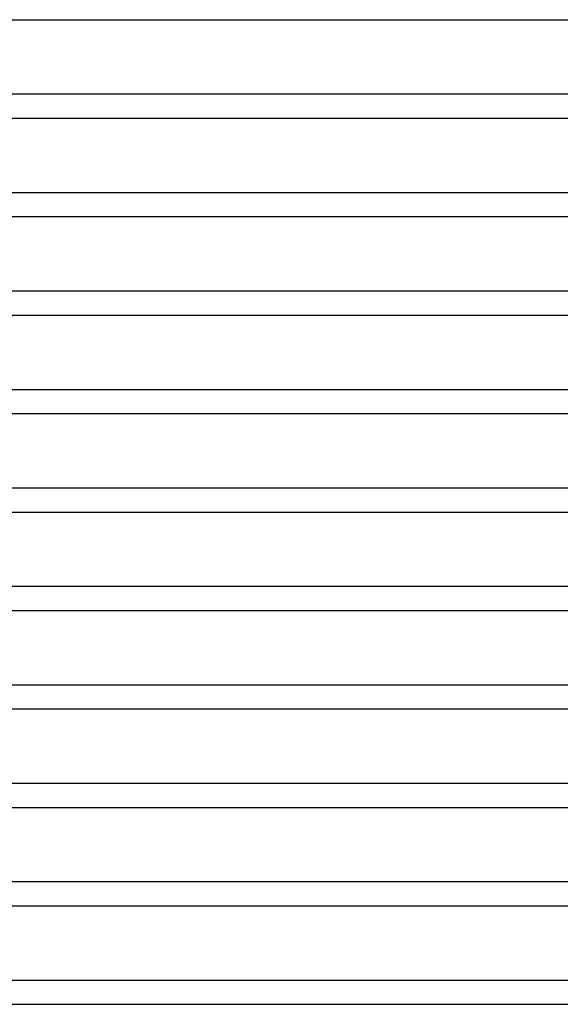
# Model space of a CAD drawing. Header units: millimetres. Extents: x -535 to 535, y -2 to 330.
# Tile 64 of 88: x 167 to 258, y 0 to 165. Entities that reach past the tile are written whole.
import ezdxf

# ---------------------------------------------------------------- set-up
doc = ezdxf.new("R2010")
doc.units = ezdxf.units.MM
doc.layers.add('THICK', color=7, linetype='Continuous')

msp = doc.modelspace()

# ---------------------------------------------------------------- linework, layer by layer
at = {"layer": 'THICK'}
for p, q in [((2, 165), (279.3, 165)), ((286.71, 152.5), (0.53, 152.5)), ((2, 148.5), (285.67, 148.5)), ((292.88, 136), (0.81, 136)), ((2, 132), (292.03, 132)), ((299.11, 119.5), (1, 119.5)), ((2, 115.5), (298.4, 115.5)), ((305.36, 103), (1.15, 103)), ((2, 99), (304.78, 99)), ((311.64, 86.5), (1.28, 86.5)), ((2, 82.5), (311.15, 82.5)), ((317.92, 70), (1.38, 70)), ((2, 66), (317.53, 66)), ((324.22, 53.5), (1.48, 53.5)), ((2, 49.5), (323.91, 49.5)), ((330.53, 37), (1.56, 37)), ((2, 33), (330.3, 33)), ((336.84, 20.5), (1.63, 20.5)), ((2, 16.5), (336.69, 16.5)), ((344.71, 4), (0.51, 4)), ((2, 0), (339.33, 0))]:
    msp.add_line(p, q, dxfattribs=at)

doc.saveas('drawing.dxf')
